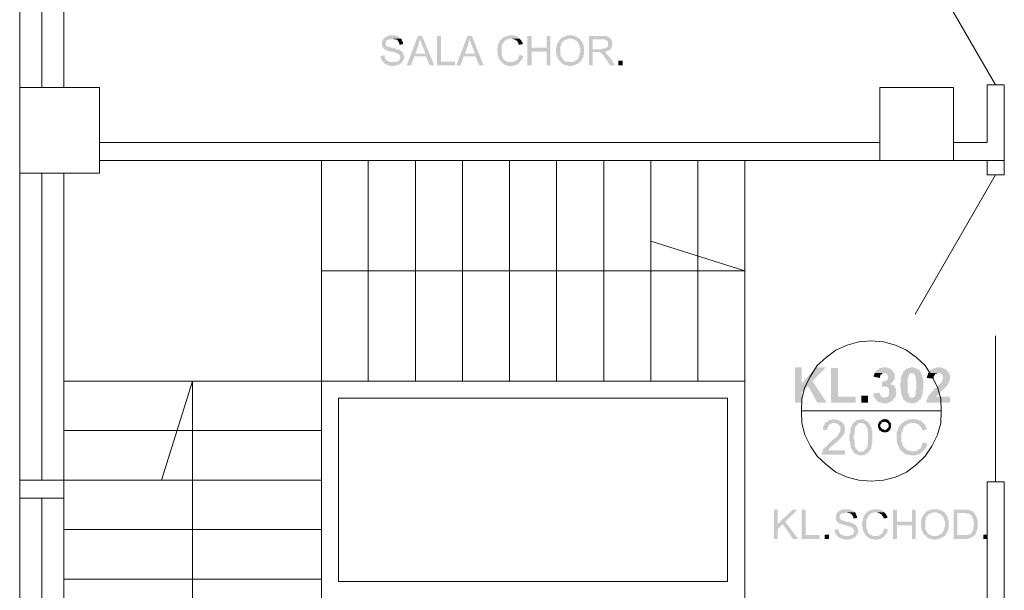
# Model space of a CAD drawing. Header units: millimetres. Extents: x 16 to 647, y 3 to 417.
# Tile 36 of 80: x 160 to 227, y 183 to 222. Entities that reach past the tile are written whole.
import ezdxf

# ---------------------------------------------------------------- set-up
doc = ezdxf.new("R2010")
doc.units = ezdxf.units.MM
doc.header["$MEASUREMENT"] = 0
doc.layers.get('0').update_dxf_attribs({"linetype": 'CONTINUOUS'})

msp = doc.modelspace()

# ---------------------------------------------------------------- hatches: boundary and pattern name
for points in [[(185.177, 221.002), (184.978, 221.002), (184.928, 220.953), (184.895, 220.953), (184.846, 220.92), (184.796, 220.92), (184.713, 220.87), (184.68, 220.82), (184.631, 220.82), (184.631, 220.787), (184.598, 220.738), (184.548, 220.705), (184.548, 220.655), (184.515, 220.622), (184.515, 220.274), (184.548, 220.241), (184.548, 220.192), (184.598, 220.192), (184.598, 220.159), (184.631, 220.109), (184.68, 220.059), (184.713, 220.026), (184.796, 220.026), (184.846, 219.977), (184.829, 219.993), (184.928, 219.944), (185.011, 219.944), (185.094, 219.894), (185.226, 219.894), (185.276, 219.861), (185.359, 219.861), (185.392, 219.811), (185.474, 219.811), (185.524, 219.762), (185.574, 219.762), (185.656, 219.728), (185.64, 219.745), (185.69, 219.679), (185.69, 219.646), (185.739, 219.596), (185.739, 219.563), (185.772, 219.513), (185.772, 219.48), (185.739, 219.431), (185.739, 219.381), (185.69, 219.348), (185.69, 219.298), (185.656, 219.265), (185.574, 219.216), (185.474, 219.216), (185.441, 219.182), (184.598, 219.182), (184.631, 219.133), (184.68, 219.1), (184.713, 219.05), (184.763, 219.05), (184.796, 219), (184.895, 219), (184.928, 218.967), (185.011, 218.967), (185.094, 218.918), (185.392, 218.918), (185.441, 218.967), (185.574, 218.967), (185.607, 219), (185.69, 219), (185.739, 219.05), (185.772, 219.1), (185.822, 219.1), (185.855, 219.133), (185.905, 219.182), (185.905, 219.216), (185.954, 219.265), (185.987, 219.298), (185.987, 219.431), (186.037, 219.48), (186.037, 219.563), (185.987, 219.596), (185.987, 219.728), (185.954, 219.762), (185.954, 219.811), (185.938, 219.828), (185.905, 219.861), (185.855, 219.894), (185.822, 219.944), (185.772, 219.977), (185.739, 219.977), (185.69, 220.026), (185.656, 220.026), (185.607, 220.059), (185.474, 220.059), (185.441, 220.109), (185.309, 220.109), (185.226, 220.159), (185.177, 220.159), (185.094, 220.192), (185.011, 220.192), (184.978, 220.241), (184.895, 220.241), (184.846, 220.274), (184.829, 220.291), (184.796, 220.324), (184.763, 220.357), (184.763, 220.539), (184.796, 220.572), (184.796, 220.655), (184.846, 220.655), (184.895, 220.705), (184.928, 220.705), (184.978, 220.738), (185.144, 220.738), (185.226, 220.787), (185.822, 220.787), (185.772, 220.787), (185.739, 220.82), (185.69, 220.87), (185.656, 220.92), (185.574, 220.92), (185.524, 220.953), (185.474, 220.953), (185.441, 221.002), (185.276, 221.002)], [(187.261, 220.953), (186.964, 220.953), (186.202, 218.967), (186.5, 218.967), (186.715, 219.563), (187.51, 219.563), (186.798, 219.762), (187.013, 220.357), (187.013, 220.44), (187.046, 220.49), (187.046, 220.572), (187.096, 220.655), (187.096, 220.738)], [(187.261, 220.953), (187.096, 220.738), (187.129, 220.705), (187.129, 220.622), (187.179, 220.572), (187.179, 220.539), (187.212, 220.44), (187.212, 220.407), (187.261, 220.324), (187.476, 219.762), (186.798, 219.762), (187.51, 219.563), (187.774, 218.967), (188.072, 218.967)], [(188.535, 220.953), (188.271, 220.953), (188.271, 218.967), (189.512, 218.967), (189.512, 219.216), (188.535, 219.216)], [(190.653, 220.953), (190.355, 220.953), (189.594, 218.967), (189.892, 218.967), (190.091, 219.563), (190.901, 219.563), (190.19, 219.762), (190.388, 220.357), (190.388, 220.44), (190.438, 220.49), (190.438, 220.572), (190.471, 220.655), (190.471, 220.738)], [(190.653, 220.953), (190.471, 220.738), (190.521, 220.705), (190.521, 220.622), (190.57, 220.572), (190.57, 220.539), (190.604, 220.44), (190.604, 220.407), (190.653, 220.324), (190.868, 219.762), (190.19, 219.762), (190.901, 219.563), (191.15, 218.967), (191.447, 218.967)], [(193.367, 221.002), (193.152, 221.002), (193.102, 220.953), (193.019, 220.953), (192.936, 220.92), (192.887, 220.92), (192.854, 220.87), (192.804, 220.87), (192.771, 220.82), (192.721, 220.787), (192.688, 220.738), (192.639, 220.705), (192.589, 220.655), (192.556, 220.622), (192.556, 220.572), (192.506, 220.539), (192.506, 220.49), (192.473, 220.407), (192.473, 220.357), (192.424, 220.324), (192.424, 220.159), (192.39, 220.109), (192.39, 219.861), (192.424, 219.811), (192.424, 219.646), (192.473, 219.596), (192.473, 219.513), (192.506, 219.431), (192.506, 219.381), (192.556, 219.348), (192.589, 219.298), (192.589, 219.265), (192.639, 219.216), (192.688, 219.182), (192.721, 219.133), (193.317, 219.182), (193.152, 219.182), (193.069, 219.216), (193.019, 219.216), (192.986, 219.265), (192.936, 219.265), (192.887, 219.298), (192.854, 219.348), (192.804, 219.381), (192.804, 219.431), (192.771, 219.48), (192.771, 219.563), (192.721, 219.563), (192.721, 219.646), (192.688, 219.679), (192.688, 219.977), (192.688, 220.274), (192.721, 220.324), (192.721, 220.357), (192.771, 220.407), (192.771, 220.44), (192.804, 220.49), (192.854, 220.539), (192.854, 220.572), (192.887, 220.622), (192.936, 220.655), (192.986, 220.655), (193.019, 220.705), (193.069, 220.738), (193.152, 220.738), (193.234, 220.787), (193.913, 220.787), (193.863, 220.82), (193.863, 220.837), (193.83, 220.87), (193.78, 220.92), (193.747, 220.92), (193.648, 220.953), (193.565, 220.953), (193.532, 221.002), (193.4, 221.002)], [(194.756, 220.953), (194.459, 220.953), (194.459, 218.967), (194.756, 218.967), (194.756, 219.894), (195.766, 219.894), (194.756, 220.159)], [(196.03, 220.953), (195.766, 220.953), (195.766, 220.159), (194.756, 220.159), (195.766, 219.894), (195.766, 218.967), (196.03, 218.967)], [(197.387, 221.002), (197.122, 221.002), (197.089, 220.953), (197.04, 220.953), (197.007, 220.92), (196.957, 220.92), (196.874, 220.87), (196.825, 220.87), (196.792, 220.82), (196.742, 220.787), (197.47, 220.787), (197.553, 220.738), (197.635, 220.738), (197.685, 220.705), (197.718, 220.655), (197.768, 220.655), (197.801, 220.622), (197.85, 220.572), (197.884, 220.539), (197.933, 220.49), (197.933, 220.44), (197.983, 220.407), (197.983, 220.357), (198.016, 220.324), (198.016, 220.192), (198.066, 220.159), (198.066, 219.811), (198.016, 219.728), (198.016, 219.646), (197.983, 219.596), (197.983, 219.513), (197.933, 219.48), (197.933, 219.431), (197.884, 219.381), (197.85, 219.381), (197.85, 219.348), (197.801, 219.298), (197.768, 219.298), (197.718, 219.265), (197.685, 219.216), (197.635, 219.216), (197.602, 219.182), (197.387, 219.182), (198.066, 219.182), (198.099, 219.216), (198.099, 219.265), (198.148, 219.298), (198.181, 219.381), (198.181, 219.431), (198.231, 219.431), (198.231, 219.48), (198.281, 219.513), (198.281, 219.646), (198.314, 219.679), (198.314, 220.241), (198.281, 220.324), (198.281, 220.407), (198.231, 220.44), (198.231, 220.49), (198.214, 220.506), (198.181, 220.572), (198.148, 220.622), (198.099, 220.655), (198.099, 220.705), (198.066, 220.738), (198.016, 220.787), (197.983, 220.787), (197.933, 220.82), (197.884, 220.87), (197.85, 220.87), (197.801, 220.92), (197.768, 220.92), (197.718, 220.953), (197.635, 220.953), (197.602, 221.002), (197.42, 221.002)], [(199.538, 220.953), (198.661, 220.953), (198.661, 218.967), (198.909, 218.967), (198.909, 219.861), (199.72, 219.861), (199.753, 219.894), (199.836, 219.894), (199.919, 219.944), (199.968, 219.944), (200.001, 219.977), (200.051, 219.977), (200.101, 220.026), (200.134, 220.059), (198.909, 220.059), (198.909, 220.738), (199.538, 220.738), (200.134, 220.787), (200.101, 220.82), (200.051, 220.87), (200.001, 220.87), (199.968, 220.92), (199.886, 220.92), (199.836, 220.953), (199.621, 220.953)], [(185.822, 220.787), (185.226, 220.787), (185.276, 220.787), (185.309, 220.738), (185.441, 220.738), (185.474, 220.705), (185.524, 220.705), (185.574, 220.655), (185.607, 220.622), (185.59, 220.622), (185.656, 220.539), (185.69, 220.49), (185.69, 220.357), (185.954, 220.407), (185.954, 220.539), (185.905, 220.572), (185.905, 220.622), (185.855, 220.655), (185.855, 220.738)], [(193.913, 220.787), (193.317, 220.787), (193.4, 220.787), (193.482, 220.738), (193.565, 220.738), (193.615, 220.705), (193.648, 220.655), (193.698, 220.655), (193.747, 220.622), (193.78, 220.572), (193.78, 220.539), (193.83, 220.49), (193.863, 220.407), (193.863, 220.357), (194.128, 220.407), (194.128, 220.49), (194.078, 220.572), (194.045, 220.622), (194.045, 220.655), (193.995, 220.705), (193.946, 220.738)], [(196.742, 220.787), (196.709, 220.738), (196.709, 220.705), (196.659, 220.705), (196.626, 220.655), (196.626, 220.622), (196.576, 220.572), (196.543, 220.539), (196.543, 220.49), (196.494, 220.44), (196.494, 220.407), (196.444, 220.357), (196.444, 220.192), (196.411, 220.109), (196.411, 219.944), (196.411, 219.811), (196.444, 219.762), (196.444, 219.596), (196.494, 219.563), (196.494, 219.48), (196.543, 219.431), (196.527, 219.447), (196.576, 219.381), (196.576, 219.348), (196.626, 219.298), (196.659, 219.265), (196.709, 219.216), (196.742, 219.182), (196.792, 219.133), (196.825, 219.1), (196.874, 219.05), (196.858, 219.067), (196.957, 219), (197.007, 219), (197.04, 218.967), (197.222, 218.967), (197.255, 218.918), (197.503, 218.918), (197.553, 218.967), (197.635, 218.967), (197.718, 219), (197.768, 219), (197.801, 219.05), (197.884, 219.05), (197.933, 219.1), (197.983, 219.133), (198.016, 219.182), (197.172, 219.182), (197.089, 219.216), (197.04, 219.216), (197.007, 219.265), (196.957, 219.298), (196.924, 219.348), (196.874, 219.348), (196.874, 219.381), (196.825, 219.431), (196.825, 219.48), (196.792, 219.513), (196.742, 219.563), (196.742, 219.646), (196.709, 219.679), (196.709, 220.241), (196.742, 220.274), (196.742, 220.407), (196.792, 220.44), (196.792, 220.49), (196.825, 220.539), (196.874, 220.539), (196.874, 220.572), (196.924, 220.622), (196.957, 220.655), (197.007, 220.655), (197.04, 220.705), (197.122, 220.738), (197.222, 220.738), (197.255, 220.787), (197.387, 220.787)], [(200.134, 220.787), (199.538, 220.738), (199.72, 220.738), (199.753, 220.705), (199.803, 220.705), (199.836, 220.655), (199.886, 220.655), (199.919, 220.622), (199.968, 220.572), (199.968, 220.49), (200.001, 220.407), (199.968, 220.407), (199.968, 220.274), (199.919, 220.241), (199.919, 220.192), (199.886, 220.192), (199.836, 220.159), (199.803, 220.109), (199.621, 220.109), (199.538, 220.059), (198.909, 220.059), (200.134, 220.059), (200.183, 220.109), (200.183, 220.159), (200.216, 220.192), (200.216, 220.241), (200.266, 220.324), (200.266, 220.572), (200.216, 220.622), (200.216, 220.655), (200.183, 220.705), (200.183, 220.738)], [(184.68, 219.646), (184.416, 219.596), (184.416, 219.431), (184.465, 219.381), (184.465, 219.348), (184.515, 219.298), (184.548, 219.265), (184.548, 219.216), (184.598, 219.182), (185.276, 219.182), (185.061, 219.182), (185.011, 219.216), (184.978, 219.216), (184.928, 219.265), (184.846, 219.265), (184.796, 219.298), (184.796, 219.348), (184.763, 219.381), (184.713, 219.431), (184.713, 219.48), (184.68, 219.513), (184.68, 219.563)], [(193.913, 219.679), (193.913, 219.646), (193.863, 219.596), (193.863, 219.563), (193.83, 219.48), (193.83, 219.431), (193.78, 219.381), (193.78, 219.348), (193.747, 219.298), (193.698, 219.298), (193.648, 219.265), (193.615, 219.265), (193.565, 219.216), (193.532, 219.182), (193.317, 219.182), (192.721, 219.133), (192.771, 219.1), (192.804, 219.05), (192.854, 219.05), (192.887, 219), (192.936, 219), (192.986, 218.967), (193.102, 218.967), (193.152, 218.918), (193.482, 218.918), (193.532, 218.967), (193.648, 218.967), (193.698, 219), (193.747, 219), (193.78, 219.05), (193.83, 219.1), (193.863, 219.1), (193.913, 219.133), (193.946, 219.182), (193.946, 219.216), (193.995, 219.265), (194.045, 219.298), (194.078, 219.348), (194.078, 219.381), (194.128, 219.431), (194.128, 219.48), (194.161, 219.563), (194.161, 219.596)], [(199.72, 219.861), (199.24, 219.861), (199.422, 219.861), (199.455, 219.811), (199.505, 219.762), (199.538, 219.762), (199.588, 219.728), (199.621, 219.646), (199.67, 219.646), (199.67, 219.596), (199.72, 219.563), (199.753, 219.48), (199.803, 219.431), (199.836, 219.381), (200.101, 218.967), (200.432, 218.967), (200.101, 219.513), (200.051, 219.513), (200.051, 219.563), (200.001, 219.596), (199.968, 219.646), (199.919, 219.679), (199.886, 219.728), (199.836, 219.762), (199.819, 219.778), (199.803, 219.811), (199.753, 219.861)], [(200.68, 219.265), (200.68, 218.967), (200.978, 218.967), (200.978, 219.265)], [(213.221, 198.302), (212.758, 198.302), (212.758, 195.886), (213.221, 195.886), (213.221, 196.598), (213.651, 197.028), (213.221, 197.194)], [(214.876, 198.302), (214.197, 198.302), (213.221, 197.194), (213.651, 197.028), (214.28, 195.886), (214.925, 195.886), (213.949, 197.359)], [(215.686, 198.252), (215.223, 198.252), (215.223, 195.886), (216.911, 195.886), (216.911, 196.3), (215.686, 196.3)], [(218.863, 198.302), (218.78, 198.302), (218.681, 198.252), (218.565, 198.252), (218.516, 198.203), (218.433, 198.17), (218.4, 198.12), (218.35, 198.087), (218.301, 198.037), (218.268, 198.004), (218.218, 197.955), (218.218, 197.922), (218.946, 197.922), (218.979, 197.872), (219.029, 197.822), (219.062, 197.822), (219.062, 197.789), (219.111, 197.706), (219.111, 197.524), (219.062, 197.442), (219.029, 197.409), (218.979, 197.409), (218.946, 197.359), (218.896, 197.359), (218.814, 197.326), (218.731, 197.326), (218.681, 196.945), (218.681, 196.978), (218.896, 196.978), (219.542, 197.028), (219.492, 197.061), (219.409, 197.111), (219.36, 197.111), (219.277, 197.144), (219.244, 197.144), (219.326, 197.194), (219.36, 197.243), (219.409, 197.276), (219.459, 197.326), (219.492, 197.409), (219.542, 197.442), (219.542, 197.491), (219.575, 197.524), (219.575, 197.789), (219.542, 197.822), (219.542, 197.922), (219.492, 197.955), (219.459, 198.004), (219.409, 198.087), (219.393, 198.104), (219.36, 198.12), (219.326, 198.17), (219.244, 198.203), (219.194, 198.203), (219.161, 198.252), (219.062, 198.252), (219.029, 198.302), (218.946, 198.302)], [(220.766, 198.302), (220.634, 198.302), (220.6, 198.252), (220.518, 198.252), (220.468, 198.203), (220.385, 198.203), (220.336, 198.17), (220.303, 198.12), (220.253, 198.087), (220.22, 198.037), (220.203, 198.054), (220.17, 198.004), (220.121, 197.955), (220.121, 197.872), (220.088, 197.822), (220.088, 197.789), (220.038, 197.74), (220.038, 197.657), (220.005, 197.624), (220.005, 197.326), (219.955, 197.243), (219.955, 197.061), (219.955, 196.896), (220.005, 196.813), (220.005, 196.515), (220.038, 196.432), (220.038, 196.383), (220.088, 196.35), (220.088, 196.267), (220.121, 196.217), (220.121, 196.184), (220.17, 196.135), (220.17, 196.085), (220.154, 196.102), (220.22, 196.052), (220.303, 196.002), (220.336, 195.969), (220.385, 195.92), (220.418, 195.92), (220.518, 195.886), (220.551, 195.886), (220.634, 195.837), (220.931, 195.837), (220.981, 195.886), (221.064, 195.886), (221.097, 195.92), (221.146, 195.969), (221.18, 196.002), (221.229, 196.052), (221.279, 196.085), (221.312, 196.085), (221.362, 196.135), (221.362, 196.184), (220.766, 196.217), (220.683, 196.217), (220.6, 196.267), (220.6, 196.3), (220.551, 196.35), (220.518, 196.383), (220.518, 196.515), (220.468, 196.565), (220.468, 197.061), (220.468, 197.574), (220.518, 197.624), (220.518, 197.706), (220.551, 197.74), (220.551, 197.822), (220.6, 197.872), (220.634, 197.872), (220.683, 197.922), (221.362, 197.922), (221.362, 197.955), (221.312, 198.004), (221.312, 198.037), (221.279, 198.087), (221.229, 198.12), (221.18, 198.17), (221.146, 198.17), (221.064, 198.203), (221.014, 198.252), (220.931, 198.252), (220.898, 198.302), (220.799, 198.302)], [(222.586, 198.302), (222.454, 198.302), (222.42, 198.252), (222.288, 198.252), (222.205, 198.203), (222.156, 198.17), (222.073, 198.17), (222.04, 198.12), (222.04, 198.087), (221.99, 198.087), (221.957, 198.004), (221.908, 197.955), (221.858, 197.922), (222.636, 197.922), (222.718, 197.872), (222.751, 197.872), (222.801, 197.822), (222.834, 197.789), (222.884, 197.74), (222.884, 197.491), (222.834, 197.442), (222.834, 197.359), (222.801, 197.326), (222.784, 197.326), (222.751, 197.276), (222.751, 197.243), (222.718, 197.194), (222.669, 197.144), (222.586, 197.111), (222.536, 197.028), (222.503, 196.978), (222.42, 196.896), (222.371, 196.896), (222.288, 196.813), (222.238, 196.763), (222.205, 196.681), (222.156, 196.648), (222.073, 196.598), (222.04, 196.565), (222.04, 196.515), (221.99, 196.466), (221.957, 196.432), (221.908, 196.383), (221.908, 196.35), (221.858, 196.3), (221.858, 196.267), (221.825, 196.184), (221.775, 196.135), (221.775, 196.085), (221.742, 196.002), (221.742, 195.886), (223.347, 195.886), (223.347, 196.3), (222.42, 196.3), (222.454, 196.35), (222.503, 196.383), (222.536, 196.432), (222.536, 196.449), (222.586, 196.466), (222.636, 196.515), (222.669, 196.565), (222.718, 196.648), (222.801, 196.681), (222.834, 196.73), (222.884, 196.763), (222.966, 196.846), (223.016, 196.896), (223.049, 196.945), (223.099, 196.978), (223.099, 197.028), (223.132, 197.028), (223.182, 197.061), (223.215, 197.144), (223.215, 197.194), (223.264, 197.243), (223.314, 197.326), (223.314, 197.409), (223.347, 197.491), (223.347, 197.624), (223.347, 197.74), (223.314, 197.822), (223.314, 197.872), (223.264, 197.955), (223.215, 198.004), (223.182, 198.037), (223.132, 198.087), (223.115, 198.104), (223.099, 198.12), (223.049, 198.17), (222.966, 198.203), (222.917, 198.203), (222.884, 198.252), (222.801, 198.252), (222.718, 198.302), (222.669, 198.302)], [(218.218, 197.922), (218.185, 197.872), (218.185, 197.789), (218.135, 197.74), (218.135, 197.657), (218.565, 197.574), (218.565, 197.657), (218.598, 197.74), (218.598, 197.789), (218.648, 197.822), (218.681, 197.822), (218.731, 197.872), (218.78, 197.922), (218.863, 197.922)], [(221.362, 197.922), (220.766, 197.922), (220.849, 197.872), (220.898, 197.872), (220.931, 197.822), (220.931, 197.789), (220.981, 197.706), (221.014, 197.657), (221.014, 197.409), (221.064, 197.326), (221.064, 196.813), (221.014, 196.73), (221.014, 196.466), (220.981, 196.432), (220.981, 196.383), (220.931, 196.3), (220.898, 196.267), (220.882, 196.267), (220.799, 196.217), (220.766, 196.217), (221.362, 196.184), (221.395, 196.217), (221.395, 196.3), (221.444, 196.35), (221.444, 196.383), (221.477, 196.466), (221.477, 196.648), (221.527, 196.73), (221.527, 197.409), (221.477, 197.491), (221.477, 197.624), (221.444, 197.706), (221.444, 197.789), (221.395, 197.872)], [(221.858, 197.922), (221.858, 197.872), (221.825, 197.789), (221.825, 197.74), (221.775, 197.657), (221.775, 197.574), (222.238, 197.524), (222.238, 197.657), (222.288, 197.74), (222.338, 197.789), (222.338, 197.822), (222.371, 197.872), (222.454, 197.872), (222.503, 197.922), (222.586, 197.922)], [(219.542, 197.028), (218.896, 196.978), (219.029, 196.978), (219.062, 196.945), (219.111, 196.896), (219.161, 196.846), (219.161, 196.813), (219.194, 196.763), (219.194, 196.432), (219.161, 196.383), (219.111, 196.35), (219.111, 196.3), (219.062, 196.267), (218.979, 196.267), (218.946, 196.217), (218.863, 196.217), (219.542, 196.184), (219.575, 196.217), (219.624, 196.3), (219.657, 196.35), (219.657, 196.515), (219.707, 196.598), (219.69, 196.614), (219.657, 196.681), (219.657, 196.813), (219.624, 196.846), (219.624, 196.896), (219.575, 196.978)], [(217.291, 196.35), (217.291, 195.886), (217.755, 195.886), (217.755, 196.35)], [(218.516, 196.565), (218.102, 196.515), (218.102, 196.383), (218.135, 196.35), (218.135, 196.3), (218.185, 196.217), (218.218, 196.184), (218.268, 196.135), (218.301, 196.085), (218.35, 196.002), (218.4, 196.002), (218.433, 195.969), (218.483, 195.92), (218.565, 195.886), (218.681, 195.886), (218.731, 195.837), (219.062, 195.837), (219.111, 195.886), (219.194, 195.886), (219.244, 195.92), (219.277, 195.969), (219.36, 195.969), (219.409, 196.002), (219.459, 196.052), (219.459, 196.085), (219.492, 196.135), (219.542, 196.184), (218.863, 196.217), (218.814, 196.217), (218.78, 196.267), (218.681, 196.267), (218.648, 196.3), (218.648, 196.35), (218.598, 196.383), (218.565, 196.432), (218.565, 196.515)], [(215.422, 194.745), (215.306, 194.745), (215.223, 194.695), (215.091, 194.695), (215.041, 194.646), (215.008, 194.612), (214.925, 194.563), (214.876, 194.563), (214.826, 194.53), (214.793, 194.48), (214.793, 194.397), (214.743, 194.348), (214.71, 194.315), (214.71, 194.232), (214.661, 194.182), (214.661, 194.017), (214.958, 194.017), (214.958, 194.149), (215.008, 194.182), (215.008, 194.265), (215.041, 194.315), (215.091, 194.348), (215.124, 194.397), (215.174, 194.447), (215.223, 194.447), (215.306, 194.48), (216.017, 194.48), (215.984, 194.53), (215.968, 194.53), (215.935, 194.563), (215.885, 194.612), (215.802, 194.646), (215.769, 194.646), (215.72, 194.695), (215.637, 194.695), (215.554, 194.745), (215.504, 194.745)], [(217.291, 194.745), (217.209, 194.745), (217.126, 194.695), (216.994, 194.695), (216.944, 194.646), (216.911, 194.612), (216.828, 194.563), (216.812, 194.579), (216.778, 194.53), (216.745, 194.48), (217.374, 194.48), (217.424, 194.447), (217.457, 194.447), (217.54, 194.397), (217.589, 194.348), (217.622, 194.265), (217.622, 194.232), (217.672, 194.182), (217.672, 194.149), (217.722, 194.1), (217.722, 193.934), (217.755, 193.851), (217.755, 193.123), (217.722, 193.09), (217.722, 192.875), (217.672, 192.826), (217.672, 192.792), (217.622, 192.743), (217.622, 192.71), (217.589, 192.71), (217.54, 192.66), (217.506, 192.627), (217.457, 192.577), (217.424, 192.528), (217.291, 192.528), (216.745, 192.495), (216.828, 192.445), (216.861, 192.412), (216.911, 192.362), (216.944, 192.362), (216.994, 192.329), (217.076, 192.329), (217.126, 192.28), (217.424, 192.28), (217.506, 192.329), (217.54, 192.329), (217.622, 192.362), (217.672, 192.412), (217.722, 192.412), (217.722, 192.445), (217.755, 192.495), (217.804, 192.528), (217.837, 192.577), (217.887, 192.627), (217.92, 192.71), (217.97, 192.743), (217.97, 192.826), (217.953, 192.842), (218.003, 192.875), (218.003, 193.09), (218.052, 193.123), (218.052, 193.884), (218.003, 193.967), (218.003, 194.149), (217.97, 194.182), (217.92, 194.265), (217.92, 194.315), (217.887, 194.348), (217.837, 194.447), (217.821, 194.447), (217.804, 194.48), (217.755, 194.53), (217.722, 194.563), (217.672, 194.612), (217.622, 194.646), (217.589, 194.646), (217.54, 194.695), (217.506, 194.695), (217.424, 194.745), (217.341, 194.745)], [(218.896, 194.778), (218.863, 194.745), (218.731, 194.745), (218.681, 194.695), (218.598, 194.646), (218.565, 194.612), (218.549, 194.629), (218.896, 194.563), (218.979, 194.563), (219.029, 194.53), (219.062, 194.48), (219.111, 194.48), (219.111, 194.447), (219.161, 194.348), (219.161, 194.232), (219.111, 194.149), (219.062, 194.1), (219.062, 194.116), (219.029, 194.066), (218.946, 194.017), (218.896, 194.017), (219.244, 194.017), (219.277, 194.066), (219.277, 194.1), (219.326, 194.182), (219.326, 194.48), (219.277, 194.53), (219.244, 194.563), (219.194, 194.612), (219.194, 194.646), (219.111, 194.695), (219.062, 194.745), (218.946, 194.745)], [(220.849, 194.778), (220.799, 194.778), (220.766, 194.745), (220.551, 194.745), (220.518, 194.695), (220.418, 194.695), (220.385, 194.646), (220.303, 194.646), (220.253, 194.612), (220.236, 194.629), (220.22, 194.563), (220.121, 194.53), (220.088, 194.48), (220.038, 194.447), (220.005, 194.397), (219.955, 194.348), (219.922, 194.315), (219.872, 194.265), (219.839, 194.182), (219.839, 194.149), (219.79, 194.066), (219.79, 194.017), (219.74, 193.934), (219.74, 193.884), (219.707, 193.802), (219.707, 193.256), (219.74, 193.206), (219.74, 193.09), (219.79, 193.008), (219.79, 192.958), (219.839, 192.908), (219.823, 192.925), (219.872, 192.826), (219.872, 192.792), (219.922, 192.71), (219.955, 192.66), (220.005, 192.627), (220.038, 192.577), (220.088, 192.528), (220.799, 192.528), (220.766, 192.528), (220.716, 192.577), (220.6, 192.577), (220.518, 192.627), (220.468, 192.627), (220.385, 192.66), (220.336, 192.71), (220.303, 192.743), (220.253, 192.792), (220.22, 192.826), (220.17, 192.875), (220.121, 192.958), (220.121, 193.008), (220.088, 193.09), (220.088, 193.123), (220.038, 193.206), (220.038, 193.554), (220.038, 193.802), (220.088, 193.884), (220.088, 194.017), (220.121, 194.066), (220.17, 194.1), (220.17, 194.182), (220.22, 194.232), (220.253, 194.265), (220.303, 194.315), (220.385, 194.348), (220.369, 194.364), (220.418, 194.397), (220.518, 194.447), (220.551, 194.447), (220.634, 194.48), (221.527, 194.48), (221.477, 194.53), (221.444, 194.563), (221.395, 194.612), (221.362, 194.646), (221.279, 194.646), (221.229, 194.695), (221.18, 194.695), (221.097, 194.745), (220.898, 194.745)], [(216.017, 194.48), (215.422, 194.48), (215.504, 194.48), (215.604, 194.447), (215.637, 194.447), (215.686, 194.397), (215.769, 194.348), (215.753, 194.364), (215.802, 194.315), (215.852, 194.265), (215.852, 194.149), (215.885, 194.066), (215.852, 194.017), (215.852, 193.884), (215.802, 193.851), (215.769, 193.769), (215.72, 193.719), (215.72, 193.686), (215.686, 193.636), (215.637, 193.587), (215.604, 193.554), (215.554, 193.504), (215.504, 193.471), (215.471, 193.421), (215.389, 193.388), (215.339, 193.338), (215.256, 193.256), (215.223, 193.206), (215.174, 193.173), (215.091, 193.123), (215.041, 193.041), (215.008, 193.008), (214.958, 192.958), (214.925, 192.908), (214.876, 192.875), (214.826, 192.826), (214.793, 192.826), (214.743, 192.743), (214.71, 192.71), (214.661, 192.66), (214.661, 192.577), (214.628, 192.528), (214.628, 192.445), (214.578, 192.412), (214.578, 192.329), (216.183, 192.329), (216.183, 192.627), (215.008, 192.627), (215.041, 192.66), (215.091, 192.71), (215.124, 192.743), (215.124, 192.792), (215.174, 192.826), (215.223, 192.875), (215.256, 192.908), (215.339, 192.958), (215.389, 193.008), (215.471, 193.09), (215.455, 193.09), (215.554, 193.123), (215.604, 193.173), (215.686, 193.256), (215.72, 193.289), (215.769, 193.338), (215.802, 193.388), (215.852, 193.421), (215.885, 193.471), (215.935, 193.504), (215.918, 193.52), (215.984, 193.554), (216.017, 193.636), (216.067, 193.686), (216.1, 193.719), (216.1, 193.769), (216.15, 193.802), (216.15, 193.934), (216.183, 194.017), (216.183, 194.066), (216.183, 194.149), (216.15, 194.182), (216.15, 194.265), (216.1, 194.315), (216.1, 194.397), (216.067, 194.447)], [(216.745, 194.48), (216.696, 194.447), (216.663, 194.397), (216.663, 194.315), (216.613, 194.265), (216.563, 194.182), (216.563, 194.066), (216.53, 194.017), (216.53, 193.802), (216.481, 193.719), (216.481, 193.289), (216.53, 193.206), (216.53, 193.008), (216.563, 192.958), (216.563, 192.826), (216.613, 192.743), (216.613, 192.71), (216.663, 192.66), (216.696, 192.627), (216.696, 192.577), (216.745, 192.528), (216.745, 192.495), (217.291, 192.528), (217.126, 192.528), (217.076, 192.577), (217.043, 192.627), (216.994, 192.66), (216.944, 192.71), (216.944, 192.743), (216.911, 192.743), (216.911, 192.792), (216.861, 192.826), (216.861, 192.908), (216.828, 192.958), (216.828, 193.338), (216.778, 193.421), (216.778, 193.636), (216.828, 193.719), (216.828, 194.017), (216.861, 194.1), (216.861, 194.182), (216.911, 194.232), (216.911, 194.265), (216.944, 194.315), (216.994, 194.348), (217.043, 194.397), (217.076, 194.447), (217.159, 194.48), (217.291, 194.48)], [(218.565, 194.612), (218.516, 194.563), (218.483, 194.48), (218.433, 194.447), (218.433, 194.182), (218.483, 194.149), (218.483, 194.1), (218.516, 194.017), (218.565, 193.967), (218.598, 193.967), (218.648, 193.934), (218.681, 193.884), (218.78, 193.884), (218.814, 193.851), (218.979, 193.851), (219.029, 193.884), (219.111, 193.884), (219.161, 193.934), (219.194, 193.967), (219.244, 194.017), (218.863, 194.017), (218.814, 194.066), (218.731, 194.066), (218.681, 194.1), (218.681, 194.149), (218.648, 194.182), (218.598, 194.232), (218.598, 194.315), (218.598, 194.397), (218.648, 194.447), (218.681, 194.48), (218.681, 194.53), (218.78, 194.563), (218.896, 194.563)], [(221.527, 194.48), (220.799, 194.48), (220.981, 194.48), (221.064, 194.447), (221.097, 194.447), (221.18, 194.397), (221.229, 194.348), (221.279, 194.315), (221.312, 194.265), (221.362, 194.232), (221.395, 194.182), (221.395, 194.149), (221.444, 194.066), (221.477, 193.967), (221.775, 194.066), (221.775, 194.1), (221.742, 194.149), (221.692, 194.232), (221.692, 194.265), (221.659, 194.348), (221.61, 194.397), (221.577, 194.447)], [(221.477, 193.173), (221.477, 193.09), (221.444, 193.008), (221.444, 192.958), (221.395, 192.908), (221.362, 192.826), (221.362, 192.792), (221.312, 192.743), (221.279, 192.71), (221.229, 192.71), (221.18, 192.66), (221.146, 192.627), (221.064, 192.577), (220.898, 192.577), (220.799, 192.528), (220.088, 192.528), (220.121, 192.495), (220.22, 192.445), (220.253, 192.412), (220.303, 192.362), (220.336, 192.362), (220.418, 192.329), (220.551, 192.329), (220.6, 192.28), (220.981, 192.28), (221.064, 192.329), (221.18, 192.329), (221.229, 192.362), (221.312, 192.362), (221.362, 192.412), (221.395, 192.445), (221.444, 192.495), (221.477, 192.528), (221.527, 192.577), (221.577, 192.627), (221.61, 192.66), (221.659, 192.71), (221.692, 192.743), (221.742, 192.826), (221.742, 192.875), (221.775, 192.958), (221.775, 193.008), (221.825, 193.09)], [(211.567, 188.557), (211.318, 188.557), (211.318, 186.555), (211.567, 186.555), (211.567, 187.581)], [(212.923, 188.557), (212.592, 188.557), (211.567, 187.581), (211.567, 187.233), (211.914, 187.581), (212.08, 187.746)], [(213.486, 188.557), (213.221, 188.557), (213.221, 186.555), (214.446, 186.555), (214.446, 186.82), (213.486, 186.82)], [(216.232, 188.59), (216.017, 188.59), (215.984, 188.557), (215.935, 188.557), (215.885, 188.507), (215.852, 188.507), (215.769, 188.474), (215.72, 188.424), (215.686, 188.424), (215.686, 188.391), (215.637, 188.342), (215.604, 188.292), (215.604, 188.259), (215.554, 188.209), (215.554, 187.878), (215.604, 187.829), (215.604, 187.796), (215.637, 187.796), (215.637, 187.746), (215.686, 187.713), (215.72, 187.663), (215.769, 187.614), (215.852, 187.614), (215.885, 187.581), (215.885, 187.597), (215.984, 187.531), (216.067, 187.531), (216.15, 187.498), (216.282, 187.498), (216.315, 187.448), (216.398, 187.448), (216.448, 187.415), (216.53, 187.415), (216.563, 187.366), (216.613, 187.366), (216.696, 187.332), (216.679, 187.332), (216.745, 187.283), (216.745, 187.233), (216.778, 187.2), (216.778, 187.15), (216.828, 187.117), (216.828, 187.068), (216.778, 187.035), (216.778, 186.985), (216.745, 186.935), (216.745, 186.902), (216.696, 186.853), (216.613, 186.82), (216.53, 186.82), (216.481, 186.77), (215.637, 186.77), (215.686, 186.737), (215.72, 186.687), (215.769, 186.654), (215.802, 186.654), (215.852, 186.604), (215.935, 186.604), (215.984, 186.555), (216.067, 186.555), (216.15, 186.522), (216.448, 186.522), (216.481, 186.555), (216.613, 186.555), (216.663, 186.604), (216.745, 186.604), (216.778, 186.654), (216.828, 186.687), (216.861, 186.687), (216.911, 186.737), (216.944, 186.77), (216.944, 186.82), (216.994, 186.853), (217.043, 186.902), (217.043, 187.035), (217.076, 187.068), (217.076, 187.15), (217.043, 187.2), (217.043, 187.332), (216.994, 187.366), (216.994, 187.415), (216.977, 187.415), (216.944, 187.448), (216.911, 187.498), (216.861, 187.531), (216.828, 187.581), (216.778, 187.581), (216.745, 187.614), (216.696, 187.614), (216.663, 187.663), (216.53, 187.663), (216.481, 187.713), (216.365, 187.713), (216.282, 187.746), (216.232, 187.746), (216.15, 187.796), (216.067, 187.796), (216.017, 187.829), (215.935, 187.829), (215.885, 187.878), (215.885, 187.895), (215.852, 187.912), (215.802, 187.961), (215.802, 188.127), (215.852, 188.176), (215.852, 188.259), (215.885, 188.259), (215.935, 188.292), (215.984, 188.292), (216.017, 188.342), (216.183, 188.342), (216.282, 188.391), (216.861, 188.391), (216.828, 188.391), (216.778, 188.424), (216.745, 188.474), (216.696, 188.507), (216.613, 188.507), (216.563, 188.557), (216.53, 188.557), (216.481, 188.59), (216.315, 188.59)], [(218.301, 188.59), (218.102, 188.59), (218.052, 188.557), (217.97, 188.557), (217.887, 188.507), (217.837, 188.507), (217.804, 188.474), (217.755, 188.474), (217.722, 188.424), (217.672, 188.391), (217.622, 188.342), (217.589, 188.292), (217.54, 188.259), (217.506, 188.209), (217.506, 188.176), (217.457, 188.127), (217.457, 188.094), (217.424, 187.994), (217.424, 187.961), (217.374, 187.912), (217.374, 187.746), (217.341, 187.713), (217.341, 187.448), (217.374, 187.415), (217.374, 187.233), (217.424, 187.2), (217.424, 187.117), (217.457, 187.035), (217.457, 186.985), (217.506, 186.935), (217.54, 186.902), (217.54, 186.853), (217.589, 186.82), (217.622, 186.77), (217.672, 186.737), (218.268, 186.77), (218.102, 186.77), (218.003, 186.82), (217.97, 186.82), (217.92, 186.853), (217.887, 186.853), (217.837, 186.902), (217.804, 186.935), (217.755, 186.985), (217.755, 187.035), (217.722, 187.068), (217.722, 187.15), (217.672, 187.15), (217.672, 187.233), (217.622, 187.283), (217.622, 187.581), (217.622, 187.878), (217.672, 187.912), (217.672, 187.961), (217.722, 187.994), (217.722, 188.044), (217.755, 188.094), (217.804, 188.127), (217.804, 188.176), (217.837, 188.209), (217.887, 188.259), (217.92, 188.259), (217.97, 188.292), (218.003, 188.342), (218.102, 188.342), (218.185, 188.391), (218.863, 188.391), (218.814, 188.424), (218.797, 188.441), (218.78, 188.474), (218.731, 188.507), (218.681, 188.507), (218.598, 188.557), (218.516, 188.557), (218.483, 188.59), (218.35, 188.59)], [(219.74, 188.557), (219.459, 188.557), (219.459, 186.555), (219.74, 186.555), (219.74, 187.498), (220.766, 187.498), (219.74, 187.746)], [(221.014, 188.557), (220.766, 188.557), (220.766, 187.746), (219.74, 187.746), (220.766, 187.498), (220.766, 186.555), (221.014, 186.555)], [(222.338, 188.59), (222.073, 188.59), (222.04, 188.557), (221.99, 188.557), (221.957, 188.507), (221.908, 188.507), (221.825, 188.474), (221.775, 188.474), (221.742, 188.424), (221.692, 188.391), (222.42, 188.391), (222.503, 188.342), (222.586, 188.342), (222.636, 188.292), (222.669, 188.259), (222.718, 188.259), (222.751, 188.209), (222.801, 188.176), (222.834, 188.127), (222.884, 188.094), (222.884, 188.044), (222.917, 187.994), (222.917, 187.961), (222.966, 187.912), (222.966, 187.796), (223.016, 187.746), (223.016, 187.415), (222.966, 187.332), (222.966, 187.233), (222.917, 187.2), (222.917, 187.117), (222.884, 187.068), (222.884, 187.035), (222.834, 186.985), (222.801, 186.985), (222.801, 186.935), (222.751, 186.902), (222.718, 186.902), (222.669, 186.853), (222.636, 186.82), (222.586, 186.82), (222.536, 186.77), (222.338, 186.77), (223.016, 186.77), (223.049, 186.82), (223.049, 186.853), (223.099, 186.902), (223.132, 186.985), (223.132, 187.035), (223.182, 187.035), (223.182, 187.068), (223.215, 187.117), (223.215, 187.233), (223.264, 187.283), (223.264, 187.829), (223.215, 187.912), (223.215, 187.994), (223.182, 188.044), (223.182, 188.094), (223.165, 188.094), (223.132, 188.176), (223.099, 188.209), (223.049, 188.259), (223.049, 188.292), (223.016, 188.342), (222.966, 188.391), (222.917, 188.391), (222.884, 188.424), (222.834, 188.474), (222.801, 188.474), (222.751, 188.507), (222.718, 188.507), (222.669, 188.557), (222.586, 188.557), (222.536, 188.59), (222.371, 188.59)], [(224.274, 188.557), (223.595, 188.557), (223.595, 186.555), (224.538, 186.555), (224.621, 186.604), (224.753, 186.604), (224.786, 186.654), (224.836, 186.687), (224.869, 186.687), (224.919, 186.737), (224.952, 186.737), (225.002, 186.77), (223.86, 186.82), (223.86, 188.342), (225.002, 188.342), (224.952, 188.391), (224.919, 188.424), (224.869, 188.474), (224.836, 188.474), (224.753, 188.507), (224.704, 188.507), (224.654, 188.557), (224.356, 188.557)], [(216.861, 188.391), (216.282, 188.391), (216.315, 188.391), (216.365, 188.342), (216.481, 188.342), (216.53, 188.292), (216.563, 188.292), (216.613, 188.259), (216.663, 188.209), (216.646, 188.226), (216.696, 188.127), (216.745, 188.094), (216.745, 187.961), (216.994, 187.994), (216.994, 188.127), (216.944, 188.176), (216.944, 188.209), (216.911, 188.259), (216.911, 188.342)], [(218.863, 188.391), (218.268, 188.391), (218.35, 188.391), (218.433, 188.342), (218.516, 188.342), (218.565, 188.292), (218.598, 188.259), (218.648, 188.259), (218.681, 188.209), (218.731, 188.176), (218.731, 188.127), (218.78, 188.094), (218.814, 187.994), (218.814, 187.961), (219.062, 187.994), (219.062, 188.094), (219.029, 188.176), (218.979, 188.209), (218.979, 188.259), (218.946, 188.292), (218.896, 188.342)], [(221.692, 188.391), (221.659, 188.342), (221.659, 188.292), (221.61, 188.292), (221.577, 188.259), (221.577, 188.209), (221.527, 188.176), (221.477, 188.127), (221.477, 188.094), (221.444, 188.044), (221.444, 187.994), (221.395, 187.961), (221.395, 187.796), (221.362, 187.713), (221.362, 187.531), (221.362, 187.415), (221.395, 187.366), (221.395, 187.2), (221.444, 187.15), (221.444, 187.068), (221.477, 187.035), (221.527, 186.985), (221.527, 186.935), (221.577, 186.902), (221.61, 186.853), (221.659, 186.82), (221.692, 186.77), (221.742, 186.737), (221.775, 186.687), (221.825, 186.654), (221.808, 186.654), (221.908, 186.604), (221.957, 186.604), (221.99, 186.555), (222.156, 186.555), (222.205, 186.522), (222.454, 186.522), (222.503, 186.555), (222.586, 186.555), (222.669, 186.604), (222.718, 186.604), (222.751, 186.654), (222.834, 186.654), (222.884, 186.687), (222.917, 186.737), (222.966, 186.77), (222.123, 186.77), (222.04, 186.82), (221.99, 186.82), (221.957, 186.853), (221.908, 186.902), (221.858, 186.935), (221.825, 186.935), (221.825, 186.985), (221.775, 187.035), (221.775, 187.068), (221.742, 187.117), (221.692, 187.15), (221.692, 187.233), (221.659, 187.283), (221.659, 187.829), (221.692, 187.878), (221.692, 187.994), (221.742, 188.044), (221.742, 188.094), (221.775, 188.127), (221.825, 188.127), (221.825, 188.176), (221.858, 188.209), (221.908, 188.259), (221.957, 188.259), (221.99, 188.292), (222.073, 188.342), (222.156, 188.342), (222.205, 188.391), (222.338, 188.391)], [(225.002, 188.342), (224.274, 188.342), (224.456, 188.342), (224.489, 188.292), (224.654, 188.292), (224.704, 188.259), (224.753, 188.209), (224.786, 188.209), (224.836, 188.176), (224.836, 188.127), (224.869, 188.044), (224.853, 188.06), (224.919, 187.994), (224.919, 187.961), (224.952, 187.912), (224.952, 187.796), (225.002, 187.713), (225.002, 187.448), (224.952, 187.415), (224.952, 187.233), (224.919, 187.2), (224.919, 187.117), (224.869, 187.068), (224.869, 187.035), (224.836, 186.985), (224.786, 186.935), (224.753, 186.902), (224.704, 186.902), (224.654, 186.853), (224.621, 186.82), (223.86, 186.82), (225.002, 186.77), (225.035, 186.82), (225.084, 186.853), (225.084, 186.902), (225.134, 186.935), (225.134, 186.985), (225.167, 187.068), (225.167, 187.117), (225.217, 187.15), (225.217, 187.233), (225.25, 187.283), (225.25, 187.829), (225.217, 187.912), (225.217, 187.994), (225.167, 188.044), (225.167, 188.094), (225.134, 188.127), (225.134, 188.176), (225.084, 188.209), (225.035, 188.259), (225.035, 188.292)], [(212.08, 187.746), (211.914, 187.581), (212.626, 186.555), (212.973, 186.555)], [(215.72, 187.233), (215.471, 187.2), (215.471, 187.035), (215.504, 186.985), (215.504, 186.935), (215.554, 186.902), (215.604, 186.853), (215.604, 186.82), (215.637, 186.77), (216.315, 186.77), (216.1, 186.77), (216.067, 186.82), (216.017, 186.82), (215.984, 186.853), (215.885, 186.853), (215.852, 186.902), (215.852, 186.935), (215.802, 186.985), (215.769, 187.035), (215.769, 187.068), (215.72, 187.117), (215.72, 187.15)], [(218.863, 187.283), (218.863, 187.233), (218.814, 187.2), (218.814, 187.15), (218.78, 187.068), (218.78, 187.035), (218.731, 186.985), (218.731, 186.935), (218.681, 186.902), (218.648, 186.902), (218.598, 186.853), (218.565, 186.853), (218.516, 186.82), (218.483, 186.77), (218.268, 186.77), (217.672, 186.737), (217.722, 186.687), (217.755, 186.654), (217.804, 186.654), (217.837, 186.604), (217.887, 186.604), (217.92, 186.555), (218.052, 186.555), (218.102, 186.522), (218.433, 186.522), (218.483, 186.555), (218.598, 186.555), (218.648, 186.604), (218.681, 186.604), (218.731, 186.654), (218.78, 186.687), (218.814, 186.687), (218.863, 186.737), (218.896, 186.77), (218.896, 186.82), (218.946, 186.853), (218.979, 186.902), (219.029, 186.935), (219.029, 186.985), (219.062, 187.035), (219.062, 187.068), (219.111, 187.15), (219.111, 187.2)], [(214.793, 186.853), (214.793, 186.555), (215.091, 186.555), (215.091, 186.853)], [(225.63, 186.853), (225.63, 186.555), (225.928, 186.555), (225.928, 186.853)]]:
    msp.add_hatch(color=7).paths.add_polyline_path(points)

# ---------------------------------------------------------------- linework, layer by layer
at = {"color": 252, "linetype": 'Continuous', "lineweight": 18, "true_color": 0x989898}
for points in [[(159.73, 316.47), (159.73, 40.475)], [(162.741, 262.763), (162.741, 217.445)], [(161.252, 238.441), (161.252, 217.445)], [(226.474, 217.611), (220.981, 227.141)], [(225.895, 213.673), (225.895, 217.611)], [(227.07, 217.611), (225.895, 217.611)], [(227.07, 212.448), (227.07, 217.611)], [(218.565, 213.673), (165.19, 213.673)], [(225.895, 213.673), (223.595, 213.673)], [(227.07, 212.448), (165.19, 212.448)], [(180.362, 212.448), (180.362, 197.359)], [(183.572, 212.448), (183.572, 197.359)], [(186.798, 212.448), (186.798, 197.359)], [(190.008, 212.448), (190.008, 197.359)], [(193.234, 212.448), (193.234, 197.359)], [(196.444, 212.448), (196.444, 197.359)], [(199.67, 212.448), (199.67, 197.359)], [(202.897, 212.448), (202.897, 197.359)], [(206.107, 212.448), (206.107, 197.359)], [(209.333, 212.448), (209.333, 197.359)], [(225.895, 211.472), (225.895, 212.448)], [(225.895, 212.448), (227.07, 212.448)], [(227.07, 211.472), (227.07, 212.448)], [(161.252, 211.588), (161.252, 190.592)], [(162.741, 211.588), (162.741, 168.355)], [(220.981, 201.942), (226.474, 211.472)], [(225.895, 211.472), (227.07, 211.472)], [(180.362, 204.904), (209.333, 204.904), (202.897, 206.939)], [(226.474, 190.46), (226.474, 200.453)], [(180.362, 197.359), (162.741, 197.359)], [(171.543, 180.416), (171.543, 197.359), (169.425, 190.592)], [(209.333, 197.359), (180.362, 197.359), (180.362, 180.416)], [(209.333, 182.452), (209.333, 197.359)], [(208.142, 196.184), (181.537, 196.184), (181.537, 196.184)], [(181.537, 183.643), (208.142, 183.643), (208.142, 196.184)], [(181.537, 196.184), (181.537, 183.643)], [(180.362, 193.967), (162.741, 193.967)], [(162.741, 190.592), (159.73, 190.592)], [(180.362, 190.592), (162.741, 190.592)], [(225.895, 167.379), (225.895, 190.46)], [(227.07, 167.379), (227.07, 190.46), (225.895, 190.46)], [(162.741, 189.351), (159.73, 189.351)], [(161.252, 189.351), (161.252, 168.355)], [(180.362, 187.2), (162.741, 187.2)], [(180.362, 183.808), (162.741, 183.808)]]:
    msp.add_lwpolyline(points, dxfattribs=at)
for points in [[(159.73, 217.445), (159.73, 211.588), (165.19, 211.588), (165.19, 217.445)], [(218.565, 217.445), (218.565, 212.448), (223.595, 212.448), (223.595, 217.445)]]:
    msp.add_lwpolyline(points, close=True, dxfattribs=at)
at = {"color": 7, "linetype": 'Continuous', "lineweight": 20}
msp.add_lwpolyline([(222.751, 195.324), (222.718, 196.135), (222.503, 196.945), (222.123, 197.706), (221.659, 198.418), (221.064, 198.98), (220.385, 199.477), (219.624, 199.824), (218.814, 200.039), (217.97, 200.122), (217.126, 200.039), (216.315, 199.824), (215.554, 199.477), (214.876, 198.98), (214.28, 198.418), (213.817, 197.706), (213.436, 196.945), (213.221, 196.135), (213.188, 195.324), (213.221, 194.48), (213.436, 193.686), (213.817, 192.908), (214.28, 192.23), (214.876, 191.651), (215.554, 191.138), (216.315, 190.79), (217.126, 190.592), (217.97, 190.509), (218.814, 190.592), (219.624, 190.79), (220.385, 191.138), (221.064, 191.651), (221.659, 192.23), (222.123, 192.908), (222.503, 193.686), (222.718, 194.48)], close=True, dxfattribs=at)
msp.add_lwpolyline([(213.188, 195.324), (222.751, 195.324), (222.751, 195.324)], dxfattribs=at)

doc.saveas('drawing.dxf')
